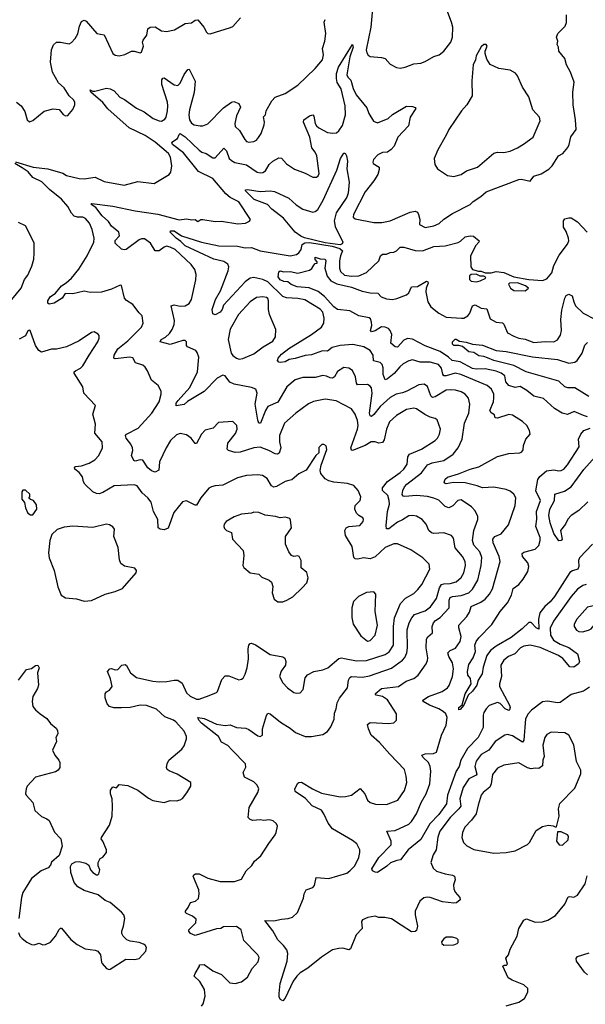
# Model space of a CAD drawing. Extents: x 1550320 to 1685906, y 509093 to 640511.
# Tile 31 of 256: x 1577640 to 1582168, y 536359 to 544246. Entities that reach past the tile are written whole.
import ezdxf

# ---------------------------------------------------------------- set-up
doc = ezdxf.new("R2010")
doc.units = 0

msp = doc.modelspace()

# ---------------------------------------------------------------- linework, layer by layer
at = {"layer": '0CON20XD'}
for points in [[(1580478, 544485), (1580451.1, 544185), (1580413.1, 544005), (1580419.1, 543979.1), (1580430.5, 543960.5), (1580445, 543951.4), (1580535, 543942.5), (1580564.2, 543934.2), (1580605, 543890), (1580655, 543863.8), (1580685, 543858), (1580725, 543865.6), (1580795, 543891.4), (1580852.1, 543897.9), (1580885, 543910), (1580955, 543950), (1580996.8, 543963.2), (1581034, 543995), (1581090, 544065), (1581104, 544105), (1581105.8, 544185.8), (1581097.1, 544225), (1581051.4, 544345)], [(1577605, 543107.8), (1577746.5, 543063.5), (1577865, 543051.1), (1577985, 543015.6), (1578015, 542998.6), (1578115, 542974.4), (1578155, 542971.4), (1578245, 542984.2), (1578315, 542950), (1578475, 542921.4), (1578585, 542950.6), (1578715, 542934.4), (1578836.2, 543005), (1578850, 543025), (1578858.1, 543075), (1578847.3, 543145), (1578832, 543175), (1578725.2, 543265.2), (1578645, 543318.4), (1578515, 543380), (1578345, 543531.1), (1578305, 543581.5), (1578210, 543665), (1578202.5, 543685), (1578223.6, 543673.6), (1578242.3, 543672.3), (1578333.6, 543696.4), (1578365, 543692.9), (1578395.8, 543675), (1578441.9, 543625), (1578477.6, 543607.6), (1578575, 543537.8), (1578637.1, 543507.1), (1578708.8, 543455), (1578755, 543435.6), (1578775, 543433.3), (1578800.9, 543449.1), (1578811.8, 543465), (1578824.1, 543515), (1578826.4, 543556.3), (1578823.3, 543585), (1578778, 543728), (1578778.6, 543765), (1578785, 543778.8), (1578795, 543779.2), (1578875, 543724.3), (1578905, 543718.8), (1578925, 543736.2), (1578955, 543805.6), (1578985, 543846.7), (1578995, 543848.8), (1579044.2, 543754.2), (1579037.2, 543662.8), (1578998.9, 543525), (1578993.1, 543485), (1578998.1, 543445), (1579015, 543415.8), (1579035, 543404.4), (1579085, 543396), (1579105, 543396), (1579145, 543412), (1579271.4, 543538.6), (1579335, 543585.7), (1579355, 543591.1), (1579393.8, 543575), (1579406, 543545), (1579374.4, 543475), (1579362, 543415), (1579365, 543390), (1579398.9, 543358.9), (1579441.4, 543285), (1579455, 543271.4), (1579475, 543264.5), (1579515, 543269.4), (1579535, 543280.8), (1579552.5, 543302.5), (1579571.4, 543335), (1579597.5, 543405), (1579600, 543425), (1579591.2, 543468.8), (1579606.7, 543485), (1579613.3, 543515), (1579658, 543595), (1579685.4, 543624.6), (1579765, 543653.8), (1579865, 543722.5), (1580005.6, 543855), (1580064.4, 543925), (1580070.6, 543965), (1580063.3, 544015), (1580082.9, 544075), (1580090.8, 544135), (1580077.8, 544225), (1580085, 544246.2)], [(1577613.3, 543585), (1577652.5, 543555), (1577679.5, 543509.5), (1577700, 543445), (1577718.3, 543428.3), (1577745, 543437.5), (1577835, 543513.3), (1577907, 543533), (1577955, 543527.5), (1577987, 543487), (1578005, 543476.7), (1578025, 543477.5), (1578065, 543527.5), (1578081.2, 543565), (1578081.2, 543585), (1578071.2, 543605), (1578035.7, 543635.7), (1577995, 543701.2), (1577951.2, 543741.2), (1577901.4, 543825), (1577886.2, 543905), (1577893.3, 544005), (1577909.2, 544045), (1577934.5, 544065.5), (1577965, 544067.1), (1578035, 544052), (1578055, 544063.8), (1578082.5, 544095), (1578105, 544133.8), (1578119.2, 544195), (1578135, 544232.5), (1578155, 544243.3), (1578172.5, 544235), (1578256.6, 544136.6), (1578315, 544124.3), (1578384.4, 543974.4), (1578405, 543960.8), (1578435, 543955.7), (1578482.1, 543967.9), (1578535, 543992.5), (1578555, 543994), (1578605, 543980), (1578615, 543986.7), (1578630, 544035), (1578623.1, 544065), (1578626.8, 544083.2), (1578657.5, 544122.5), (1578665, 544173.8), (1578685, 544186.9), (1578725, 544189.2), (1578775, 544156), (1578815, 544152.5), (1578877.5, 544165), (1578965, 544214.2), (1579015, 544220), (1579045, 544241.5), (1579064.4, 544244.4), (1579113.3, 544185), (1579135.8, 544145), (1579145.6, 544135.6), (1579165, 544133.1), (1579327.4, 544182.6), (1579345, 544192.5), (1579408.3, 544261.7)], [(1580539.1, 542620.9), (1580604.5, 542635.5), (1580765, 542704.3), (1580805, 542712), (1580822.9, 542702.9), (1580832.9, 542685), (1580842, 542645), (1580840, 542605), (1580885, 542580.8), (1580956, 542594), (1580996.7, 542613.3), (1581035, 542646.7), (1581105, 542693.3), (1581246.2, 542765), (1581269.7, 542790.3), (1581330.5, 542829.5), (1581375, 542867.5), (1581635, 542965.7), (1581657.3, 542967.3), (1581725, 542953.3), (1581755, 542991.2), (1581815, 543010), (1581875, 543048), (1581902.5, 543075), (1581953.8, 543155), (1581987, 543173), (1582027.7, 543222.3), (1582039.4, 543245), (1582052, 543308), (1582094, 543365), (1582089.2, 543445), (1582071.1, 543565), (1582068.1, 543665), (1582078.8, 543745), (1582048, 543825), (1582016.7, 543885), (1582004.2, 543935), (1581954.4, 543995), (1581953.3, 544025), (1581943.6, 544046.4), (1581947.5, 544075), (1581937.5, 544105), (1581947.5, 544135), (1582005.9, 544194.1), (1582015.9, 544224.1), (1582016, 544285)], [(1582200.6, 538899.4), (1582152.6, 538867.4), (1582055, 538839.4), (1581965, 538777.5), (1581945, 538773.5), (1581865, 538786.7), (1581825, 538780.6), (1581738.1, 538715), (1581708.9, 538685), (1581690, 538645), (1581675.3, 538475), (1581665, 538459.4), (1581585, 538508.9), (1581545, 538520), (1581524.5, 538515.5), (1581445, 538464.4), (1581395, 538395.6), (1581335, 538360.9), (1581293.8, 538306.2), (1581283.3, 538265), (1581299, 538201), (1581295, 538193.9), (1581235, 538163.6), (1581189.3, 538095), (1581164.2, 538005.8), (1581171.6, 537945), (1581155, 537924.6), (1581085, 537856.2), (1581003.8, 537745), (1580987.4, 537697.4), (1580973.5, 537595), (1580950.6, 537555), (1580932, 537495), (1580950.3, 537450.3), (1580975.8, 537425.8), (1581045, 537404.5), (1581105, 537394.3), (1581120, 537385), (1581126.9, 537355), (1581111.4, 537315), (1581114, 537285), (1581125.9, 537255.9), (1581162.5, 537215), (1581166.7, 537195), (1581137.7, 537172.3), (1581115, 537170), (1581025, 537179.6), (1580925, 537215.6), (1580902.1, 537217.9), (1580875, 537210.8), (1580844.2, 537185), (1580805.8, 537105), (1580804.2, 537075.8), (1580824.5, 536985), (1580815, 536950.8), (1580805, 536943.1), (1580775, 536940), (1580693.1, 536993.1), (1580615, 537043.8), (1580563.6, 537053.6), (1580515, 537054.2), (1580485, 537066), (1580427.5, 537055), (1580385, 537035.8), (1580376.9, 537023.1), (1580382, 536965), (1580334.5, 536915.5), (1580287.7, 536802.3), (1580275, 536796.2), (1580227.3, 536807.3), (1580195, 536807.1), (1580145, 536795.8), (1580055, 536737.3), (1579945, 536648.5), (1579885, 536610), (1579858.2, 536585), (1579829.6, 536545), (1579765, 536406.7), (1579745, 536387.5), (1579727, 536397), (1579716.7, 536415), (1579716.2, 536445), (1579725.7, 536525), (1579781.4, 536705), (1579786.7, 536765), (1579778.6, 536795), (1579750.2, 536830.2), (1579705, 536875.6), (1579666.3, 536946.3), (1579600.7, 537029.3), (1579675, 537026.2), (1579735, 537042), (1579790, 537045), (1579822.3, 537057.7), (1579863.3, 537095), (1579910.9, 537209.1), (1579916, 537245), (1579933.2, 537276.8), (1579985.9, 537294.1), (1580000.7, 537309.3), (1580012.5, 537375), (1580115, 537365.4), (1580259.5, 537410.5), (1580283.4, 537426.6), (1580321.9, 537468.1), (1580353.5, 537535), (1580363.3, 537575), (1580361.5, 537595), (1580339.4, 537645), (1580305, 537672.1), (1580143.1, 537765), (1580108.9, 537808.9), (1580075.2, 537885.2), (1580054.8, 537914.8), (1579979.6, 537949.6), (1579927.2, 538007.2), (1579845, 538063.1), (1579842.7, 538085), (1579865, 538129.2), (1579875, 538136.7), (1579895, 538138.4), (1579984.4, 538084.4), (1580055, 538051.1), (1580205, 538021.8), (1580247.4, 538022.6), (1580295, 538034.3), (1580365, 538087.5), (1580402.5, 538045), (1580424.5, 537994.5), (1580446.2, 537975), (1580486.8, 537963.2), (1580575, 537958.6), (1580666, 537995), (1580718.8, 538071.2), (1580737.5, 538135), (1580734.3, 538185.7), (1580719.3, 538239.3), (1580602.7, 538362.7), (1580520.5, 538455), (1580453.5, 538513.5), (1580430.9, 538565), (1580425, 538600), (1580445, 538615.7), (1580595, 538608), (1580635, 538613.8), (1580656.4, 538633.6), (1580656, 538685), (1580585, 538798.9), (1580545, 538824.6), (1580493.3, 538835), (1580485.8, 538845), (1580535, 538889.7), (1580671.2, 538905), (1580733.9, 538946.1), (1580795, 538967.5), (1580829.2, 538995), (1580892.9, 539085), (1580905, 539112.5), (1580907.1, 539135), (1580894.6, 539215), (1580897.1, 539285), (1580907.3, 539302.7), (1580944, 539335), (1580942.5, 539385), (1580952.5, 539415), (1580967.1, 539432.9), (1581005, 539457.3), (1581078.5, 539535), (1581078, 539595), (1581085, 539617.5), (1581103.3, 539626.7), (1581175, 539632.8), (1581235, 539654.6), (1581264.6, 539685), (1581308.4, 539755), (1581332.8, 539875), (1581338.1, 539938.1), (1581324, 539984), (1581275, 540037.5), (1581263.8, 540075), (1581274.6, 540155.4), (1581306.8, 540243.2), (1581307.5, 540265), (1581285, 540311.2), (1581257.5, 540345), (1581175, 540400), (1581146.7, 540395), (1581108.2, 540351.8), (1581075, 540334.4), (1581045, 540345.6), (1580995, 540397.3), (1580954.2, 540414.2), (1580905, 540425.7), (1580815, 540434.8), (1580723.1, 540426.9), (1580708.7, 540428.7), (1580702.2, 540442.2), (1580706.2, 540475), (1580719.6, 540505), (1580737.9, 540525), (1580856.9, 540615), (1580905, 540680), (1580941.2, 540695), (1581035, 540715.4), (1581109.4, 540765), (1581150, 540815), (1581181.5, 540885), (1581201.5, 541015), (1581234.7, 541095.3), (1581243.6, 541165), (1581231.5, 541215), (1581206.9, 541245), (1581175, 541264.5), (1581127.4, 541277.4), (1581085, 541282.1), (1581055, 541277.5), (1580965, 541225.4), (1580945, 541220), (1580932, 541232), (1580905, 541308), (1580877.5, 541325), (1580835, 541320.6), (1580738.6, 541271.4), (1580705, 541256.7), (1580654.7, 541245.3), (1580605, 541219.2), (1580525, 541146.7), (1580475, 541082.9), (1580455, 541066.9), (1580445, 541072), (1580439.2, 541095), (1580461.8, 541255), (1580455, 541295.8), (1580445, 541311.4), (1580425, 541324.4), (1580345, 541321.5), (1580336.9, 541335), (1580328.8, 541385), (1580305, 541436.2), (1580275.6, 541455.6), (1580235, 541459.4), (1580183.3, 541426.7), (1580158.9, 541385), (1580145, 541374.5), (1580125, 541377.1), (1580095, 541391.5), (1580065, 541394.5), (1580005, 541380), (1579905, 541379.4), (1579845, 541360.6), (1579777.8, 541305), (1579707.3, 541182.7), (1579625, 541147.5), (1579606.9, 541115), (1579568.1, 541015), (1579555, 541012.9), (1579545, 541036.7), (1579525.9, 541165), (1579540.3, 541255), (1579529.5, 541285), (1579495, 541300.7), (1579355.3, 541325.3), (1579323.1, 541343.1), (1579285, 541392), (1579265, 541399.2), (1579220, 541375), (1579115, 541267.5), (1578982, 541188), (1578955, 541164.4), (1578892, 541152), (1578893.1, 541175), (1578906.9, 541195), (1579001, 541299), (1579062.6, 541425), (1579072.9, 541542.9), (1579060.9, 541580.9), (1579050, 541595), (1578984.2, 541625), (1578975.7, 541635), (1578973.8, 541665), (1578965, 541676.2), (1578945, 541675.7), (1578842.9, 541642.9), (1578764, 541665), (1578772.9, 541685), (1578806.8, 541703.2), (1578838.2, 541731.8), (1578860.4, 541765), (1578877.1, 541805), (1578878.8, 541835), (1578851.2, 541955), (1578875, 541961.5), (1578925, 541950), (1578965, 541954.2), (1578995, 541972), (1579015, 542003.3), (1579048.8, 542161.2), (1579052, 542205), (1579042, 542245), (1579011.4, 542285), (1578885, 542405.4), (1578845, 542424.4), (1578815, 542430.6), (1578795, 542424.3), (1578755, 542395.6), (1578725, 542394.4), (1578686.7, 542455), (1578639.8, 542489.8), (1578615, 542491.5), (1578595, 542482.5), (1578491.9, 542405), (1578475, 542401.6), (1578455, 542409), (1578402.5, 542455), (1578405, 542477.8), (1578437.8, 542515), (1578432.7, 542545), (1578375, 542592.8), (1578350.5, 542630.5), (1578300.2, 542675), (1578250.3, 542740.3), (1578211.9, 542765), (1578216.2, 542773.8), (1578385, 542751.7), (1578565, 542714.4), (1578745, 542689.1), (1578915, 542643.8), (1578975, 542650.8), (1579017, 542643), (1579044.4, 542645.6), (1579065, 542630), (1579090, 542645), (1579106.4, 542646.3), (1579205, 542630.4), (1579255, 542633.3), (1579385, 542610), (1579447.5, 542615), (1579478.3, 542631.7), (1579487.5, 542645), (1579395, 542786.7), (1579325, 542821.5), (1579290, 542850), (1579185, 542974.7), (1579070.6, 543030.6), (1578949.6, 543179.6), (1578863.8, 543245), (1578858, 543265), (1578902.9, 543295), (1578915, 543326.2), (1578925, 543334.3), (1578965, 543308.2), (1579075, 543200.4), (1579097.1, 543185), (1579133.4, 543173.4), (1579185, 543140), (1579205, 543139.5), (1579275, 543216), (1579294.4, 543195), (1579315.3, 543135.3), (1579335, 543116.9), (1579362.8, 543102.8), (1579455, 543083.5), (1579541.2, 543025), (1579565, 543018.5), (1579585, 543021.1), (1579608.6, 543035), (1579636.7, 543085), (1579665, 543112.5), (1579715, 543138.6), (1579735, 543137.5), (1579775, 543090.8), (1579838.8, 543048.8), (1579925, 543016), (1579985, 542983.8), (1580015, 542983.3), (1580028, 542995), (1580035.8, 543015), (1580018.5, 543155), (1580005.6, 543185), (1579979.5, 543219.5), (1579961.5, 543305), (1579911.2, 543425), (1579915, 543442.5), (1579960, 543475), (1579985, 543483.3), (1579995, 543472.5), (1580005.4, 543415), (1580015, 543396.9), (1580035, 543379.5), (1580105, 543341.9), (1580146.8, 543336.8), (1580175, 543340.6), (1580195, 543355.8), (1580225, 543399.2), (1580247.6, 543485), (1580244.7, 543555), (1580212.1, 543692.1), (1580182.4, 543742.4), (1580175.3, 543775), (1580176.1, 543815), (1580192.5, 543865), (1580305, 544046.2), (1580310, 544025), (1580281.7, 543948.3), (1580258.8, 543805), (1580266.7, 543786.7), (1580291.7, 543761.7), (1580308.4, 543695), (1580334.2, 543645), (1580419.8, 543539.8), (1580434.4, 543494.4), (1580471.9, 543431.9), (1580505, 543420.8), (1580588.8, 543455), (1580625, 543485.6), (1580735, 543552), (1580785, 543549.2), (1580805, 543543.3), (1580811.2, 543535), (1580764.4, 543465), (1580751.4, 543395), (1580667.5, 543305), (1580637.9, 543232.1), (1580614.2, 543205.8), (1580585, 543186), (1580545, 543181.2), (1580506.8, 543163.2), (1580472, 543125), (1580466.2, 543105), (1580470, 543095), (1580516.2, 543065), (1580518, 543045), (1580507.5, 543005), (1580475.6, 542955), (1580404.1, 542865.9), (1580310.8, 542685), (1580309.2, 542665), (1580325, 542650), (1580475, 542620), (1580539.1, 542620.9)], [(1581115, 542990), (1581135, 542994.3), (1581175, 543007.1), (1581215.5, 543034.5), (1581304, 543065), (1581435, 543177.1), (1581465, 543183.5), (1581515, 543182.5), (1581565, 543192.5), (1581625, 543219.2), (1581671.7, 543248.3), (1581750.8, 543305), (1581807.5, 543435), (1581801.2, 543465), (1581747.5, 543525), (1581716.8, 543626.8), (1581664.2, 543705), (1581625, 543797.5), (1581607.7, 543817.7), (1581565, 543842), (1581475, 543855.8), (1581405.8, 543885.8), (1581380.5, 543930.5), (1581366.7, 543975), (1581366.7, 543995), (1581382.5, 544035), (1581375, 544047.5), (1581355, 544046.7), (1581335, 544027.5), (1581295, 543957.5), (1581288.8, 543925), (1581269.2, 543885), (1581260, 543755), (1581261.2, 543635), (1581219.2, 543565), (1581175.5, 543514.5), (1581074.3, 543365), (1581055, 543320), (1580985.7, 543204.3), (1580958, 543135), (1580962.5, 543085), (1580985, 543052.5), (1581065, 542998.8), (1581115, 542990)], [(1580205, 542443.2), (1580085, 542459), (1579918.5, 542498.4), (1579890.7, 542510.7), (1579845.3, 542545), (1579751.4, 542655), (1579658.8, 542728.8), (1579624.2, 542764.2), (1579517.8, 542805), (1579446, 542875), (1579446.7, 542883.3), (1579464.3, 542885.7), (1579565, 542868.7), (1579645.3, 542875.3), (1579680.5, 542870.5), (1579795, 542816.7), (1579853.5, 542763.5), (1579905, 542728.2), (1579985, 542704.6), (1580005, 542708.9), (1580025, 542726.7), (1580069.1, 542800.9), (1580178.9, 543041.1), (1580208.6, 543135), (1580235, 543175.7), (1580245.7, 543175.7), (1580255.9, 543155.9), (1580263.2, 543113.2), (1580258.1, 543051.9), (1580277.3, 542945), (1580270.3, 542855), (1580258.9, 542825), (1580172.4, 542697.6), (1580156.8, 542635), (1580165, 542589.4), (1580225.6, 542465), (1580220.6, 542449.4), (1580205, 542443.2)], [(1578002.5, 542052.5), (1577980, 542015), (1577915, 541974.6), (1577875, 541968.1), (1577864.3, 541975), (1577863.5, 541995), (1577884.3, 542025.7), (1577926.7, 542055), (1577974.5, 542115), (1578011.6, 542138.4), (1578053.3, 542176.7), (1578112.5, 542247.5), (1578180.6, 542355), (1578232.9, 542465), (1578235.7, 542495), (1578220, 542565), (1578197.5, 542615), (1578165, 542654), (1578145, 542664), (1578103, 542663), (1578075, 542672), (1578053.1, 542695), (1578025, 542750), (1577975, 542807.9), (1577877.5, 542885), (1577817.4, 542947.4), (1577745, 542982.8), (1577707, 543027), (1577658.7, 543058.7), (1577600.4, 543095)], [(1580715, 542423.3), (1580804.3, 542395.7), (1580864.5, 542395.5), (1580955, 542428.5), (1581045, 542433.3), (1581148.6, 542461.4), (1581168.6, 542471.4), (1581205, 542506.9), (1581245, 542515.5), (1581272.3, 542512.3), (1581316.7, 542475), (1581315, 542462.5), (1581292.5, 542437.5), (1581248, 542355), (1581250, 542265), (1581263.7, 542243.7), (1581312.1, 542232.1), (1581335, 542232.8), (1581365, 542218.8), (1581415, 542217.5), (1581455, 542229.2), (1581515, 542220.5), (1581594.8, 542184.8), (1581715, 542163.8), (1581824.6, 542155.4), (1581860.2, 542169.8), (1581900.6, 542219.4), (1581915, 542276.7), (1581959.6, 542360.4), (1582025, 542448.8), (1582035.5, 542475), (1582034.3, 542495), (1582015, 542550), (1581993.3, 542585), (1581992.9, 542635), (1582005, 542651.2), (1582035, 542660), (1582055, 542658.8), (1582105, 542626), (1582182.6, 542542.6)], [(1577576, 542005), (1577651.9, 542095), (1577677.1, 542165), (1577705, 542198.8), (1577737.6, 542272.4), (1577753, 542327), (1577756.1, 542376.1), (1577755, 542457.5), (1577685.8, 542595.8), (1577630.3, 542620.3)], [(1582175, 539722.8), (1582147.4, 539712.6), (1582105, 539683.6), (1582054.8, 539625.2), (1581912, 539428), (1581886.9, 539373.1), (1581890, 539315), (1581912.5, 539275), (1581965, 539243.1), (1582036, 539216), (1582104.3, 539165), (1582120.8, 539105), (1582114, 539085), (1582075, 539059.2), (1582045, 539061.2), (1581988.6, 539128.6), (1581953.2, 539153.2), (1581805, 539217.4), (1581725, 539236.4), (1581675, 539227.8), (1581650, 539215), (1581604, 539165), (1581553.8, 539143.8), (1581515, 539115.6), (1581491.4, 539075), (1581497.5, 538985), (1581480.5, 538925), (1581480.4, 538905), (1581561.5, 538755), (1581566.2, 538736.2), (1581561.7, 538718.3), (1581555, 538712.9), (1581525, 538725.5), (1581485, 538768.9), (1581465, 538776.9), (1581398.9, 538751.1), (1581375, 538725.8), (1581354.7, 538695.3), (1581348.8, 538675), (1581349.3, 538575), (1581308.8, 538495), (1581225, 538407.8), (1581170, 538315), (1581157.5, 538265), (1581133.4, 538226.6), (1581065.2, 538035), (1581057.6, 537965), (1580995, 537878.4), (1580923.4, 537805), (1580851.1, 537678.9), (1580748.5, 537595), (1580688.8, 537515), (1580658.8, 537511.2), (1580607.3, 537492.7), (1580580, 537465), (1580505, 537413.8), (1580485, 537416.7), (1580465, 537428.8), (1580457.5, 537445), (1580515, 537534.4), (1580613.1, 537635), (1580614.2, 537665), (1580580, 537745), (1580645, 537750), (1580755, 537801.8), (1580776.8, 537823.3), (1580815.3, 537885), (1580854.2, 537975.8), (1580893.2, 538045), (1580921.8, 538125), (1580930.9, 538225), (1580926.4, 538263.6), (1580911.8, 538295), (1580869.2, 538335), (1580860, 538355), (1580884.6, 538365.4), (1580952.8, 538367.2), (1580975, 538378.6), (1581015.7, 538514.2), (1581053.8, 538595), (1581062.1, 538655), (1581051.5, 538685), (1581029.4, 538705), (1580995.8, 538725), (1580920, 538755), (1580868.8, 538785), (1580866, 538795), (1580912.5, 538825), (1581020.8, 538865), (1581064, 538895), (1581077.2, 538912.8), (1581104.4, 538985), (1581111.1, 539045), (1581104.4, 539095), (1581075.5, 539145), (1581067.5, 539175), (1581086, 539194), (1581128.9, 539211.1), (1581165.4, 539264.6), (1581174.5, 539305), (1581155.4, 539375), (1581156.2, 539395), (1581218.5, 539465), (1581240.4, 539499.6), (1581253.3, 539545), (1581330.9, 539579.1), (1581365, 539603.3), (1581400, 539645), (1581423.3, 539686.7), (1581485.4, 539905), (1581476.9, 539945), (1581430.7, 540055), (1581427.5, 540085), (1581444.2, 540105.8), (1581495, 540126.9), (1581551.4, 540198.6), (1581606.5, 540355), (1581610.6, 540415), (1581594.2, 540445), (1581565, 540468.9), (1581533.7, 540483.7), (1581435, 540500), (1581345, 540496.8), (1581302.8, 540512.8), (1581205, 540534.7), (1581112, 540538), (1581055, 540528.1), (1581042.2, 540532.2), (1581038.6, 540541.4), (1581044.7, 540565), (1581065, 540581.9), (1581152.1, 540607.9), (1581245, 540645.3), (1581316.5, 540663.5), (1581465, 540747.5), (1581555, 540771.9), (1581643, 540777), (1581660, 540785), (1581670, 540800), (1581674, 540835), (1581692, 540885), (1581726.2, 540925), (1581720, 540955), (1581700, 540995), (1581665, 541026.2), (1581585, 541077.1), (1581555, 541084), (1581465, 541054), (1581446.7, 541056.7), (1581440.5, 541080.5), (1581415, 541096), (1581403.1, 541115), (1581432.5, 541185), (1581436.1, 541216.1), (1581435, 541246.7), (1581416.4, 541286.4), (1581380.8, 541315), (1581170, 541405), (1581125, 541414.2), (1581055, 541392.9), (1581035, 541393.1), (1581026.2, 541406.2), (1581015, 541455.8), (1580993.4, 541483.4), (1580925, 541503.8), (1580845, 541501.9), (1580785, 541521.8), (1580755, 541513.5), (1580710.4, 541489.6), (1580681.8, 541465), (1580638.7, 541411.3), (1580585, 541367.8), (1580565, 541361.4), (1580548.2, 541405), (1580548, 541458), (1580540.6, 541485), (1580525, 541501.1), (1580472, 541512), (1580468.7, 541558.7), (1580445.2, 541595.2), (1580395, 541626.6), (1580307.5, 541645), (1580205, 541636.6), (1580140.6, 541619.4), (1580105, 541590.5), (1580064.4, 541594.4), (1579975, 541560.9), (1579925, 541556.7), (1579845, 541531.2), (1579797.1, 541522.9), (1579764, 541504), (1579725, 541499.2), (1579712.8, 541502.8), (1579702.9, 541515), (1579707.5, 541535), (1579735, 541565.6), (1579795, 541611.5), (1579975, 541723.5), (1580056.7, 541783.3), (1580074.4, 541815), (1580077.5, 541855), (1580065, 541902), (1580045, 541926.5), (1579921.3, 542001.3), (1579865, 542012), (1579775, 542017.5), (1579745, 542027.5), (1579625, 542145.2), (1579585, 542165.2), (1579515, 542181.1), (1579485, 542174.6), (1579445, 542146.9), (1579271.3, 541958.7), (1579260, 541925), (1579245, 541904), (1579205, 541882.5), (1579185, 541890), (1579181.4, 541925), (1579206.5, 542005), (1579247.8, 542075), (1579308.3, 542235), (1579312.9, 542265), (1579305, 542287.3), (1579275, 542309.5), (1579195, 542327.7), (1578965, 542433.5), (1578929.8, 542469.8), (1578891.8, 542495), (1578844, 542545), (1578845.8, 542554.2), (1578875, 542555.8), (1578935, 542514.6), (1579095, 542463.3), (1579235, 542435.3), (1579382.8, 542432.8), (1579445, 542417.3), (1579495, 542420.9), (1579565, 542393.3), (1579805, 542355.5), (1579855, 542366.2), (1579875, 542377.8), (1579892.3, 542405), (1579899.6, 542445), (1579921.8, 542458.2), (1579959.9, 542459.9), (1580141.8, 542431.8), (1580202.3, 542412.3), (1580223.3, 542395), (1580207.3, 542355), (1580200.4, 542315), (1580198.8, 542255), (1580208.5, 542228.5), (1580240.6, 542200.6), (1580295, 542190.5), (1580355, 542195.3), (1580415, 542221.5), (1580514.3, 542315), (1580528.8, 542355), (1580543, 542367), (1580575, 542366.7), (1580605, 542382), (1580635, 542383.8), (1580655.6, 542394.4), (1580685, 542422.9), (1580715, 542423.3)], [(1580715, 541679.1), (1580665, 541622.2), (1580645, 541624.5), (1580609.6, 541655), (1580618.4, 541725), (1580606.5, 541756.5), (1580590.9, 541770.9), (1580565, 541782.4), (1580535, 541786.1), (1580485, 541753.4), (1580454.6, 541744.6), (1580447.1, 541755), (1580459.2, 541795), (1580456.7, 541823.3), (1580448.5, 541848.5), (1580438.1, 541858.1), (1580355, 541872.7), (1580283, 541913), (1580185, 541925.3), (1580155, 541946.5), (1580078.6, 542028.6), (1580028.8, 542068.8), (1579957.6, 542097.6), (1579860, 542105), (1579813.8, 542125), (1579785, 542146.7), (1579755, 542148), (1579725, 542161.2), (1579710, 542185), (1579713.3, 542225), (1579725, 542233.3), (1579755, 542226.7), (1579805, 542230), (1579865, 542215.6), (1579960, 542240), (1579977.3, 542252.7), (1579995, 542280), (1580005, 542292.5), (1580020, 542295), (1580020, 542305), (1580004.2, 542324.2), (1580005, 542342.5), (1580045, 542330), (1580085, 542328.8), (1580090.8, 542315), (1580082.5, 542255), (1580102.1, 542192.1), (1580129.5, 542155), (1580178.8, 542128.8), (1580295, 542104.6), (1580380.5, 542070.5), (1580445, 542058.2), (1580506, 542056), (1580532, 542025), (1580575, 542010), (1580625, 542005.4), (1580658.5, 542011.5), (1580735, 542042), (1580755, 542058.8), (1580775, 542105.7), (1580825, 542107.9), (1580895, 542152), (1580908, 542145), (1580910, 542135), (1580893.9, 542096.1), (1580890.9, 542065), (1580905.6, 541985), (1580931.4, 541945), (1580995, 541895.7), (1581055, 541863.1), (1581175.5, 541854.5), (1581195, 541854.4), (1581226.9, 541873.1), (1581243.3, 541895), (1581264.5, 541955), (1581285, 541961.5), (1581335, 541935.6), (1581380, 541930), (1581405, 541848.8), (1581453, 541823), (1581505, 541817.5), (1581516.2, 541806.2), (1581545, 541738.8), (1581595, 541710), (1581634.6, 541694.6), (1581686, 541686), (1581755, 541659.5), (1581845, 541667.5), (1581915, 541666.5), (1581945, 541680.8), (1581970.2, 541719.8), (1581976.2, 541755), (1581971.4, 541845), (1581981, 541919), (1582005, 542015.8), (1582015, 542035.5), (1582035, 542046), (1582062.5, 542035), (1582074.6, 541985), (1582089.1, 541955), (1582149.2, 541895), (1582245, 541846.5)], [(1581295, 542145.8), (1581325, 542154.2), (1581370, 542175), (1581366.2, 542185), (1581355, 542190.6), (1581325, 542192.5), (1581295, 542206.2), (1581255, 542205.6), (1581239.2, 542195), (1581239.2, 542165), (1581255, 542150.8), (1581295, 542145.8)], [(1579095, 536344.3), (1579107.9, 536362.1), (1579124.6, 536425), (1579117.9, 536477.9), (1579081.4, 536541.4), (1579037.5, 536585), (1579043.9, 536606.1), (1579080, 536665), (1579080, 536675), (1579117, 536677), (1579185, 536626.7), (1579255, 536596.7), (1579321.7, 536531.7), (1579365.8, 536524.2), (1579415, 536538), (1579462.5, 536575), (1579500, 536645), (1579549.7, 536700.3), (1579557.1, 536735), (1579545.7, 536755), (1579435, 536870), (1579413.8, 536955), (1579375, 536982.5), (1579271.7, 536978.3), (1579250, 536965), (1579215, 536962.5), (1579045, 536911.2), (1579006.1, 536926.1), (1578993.8, 536945), (1578994.1, 536955.9), (1579048.3, 537011.7), (1579051.7, 537041.7), (1579023.3, 537065), (1578975.9, 537085.9), (1578966.7, 537095), (1578966.2, 537105), (1578988.6, 537135), (1579005.6, 537174.4), (1579045.8, 537184.2), (1579071.2, 537205), (1579077.5, 537245), (1579074.3, 537275), (1579045.4, 537345.4), (1579029.2, 537385), (1579032.9, 537397.1), (1579045.9, 537404.1), (1579075, 537402.9), (1579145, 537370), (1579245, 537343.1), (1579358, 537342), (1579415, 537362.5), (1579452.7, 537427.3), (1579499.1, 537470.9), (1579518.8, 537505), (1579571.3, 537548.7), (1579633.4, 537646.6), (1579686, 537715), (1579694, 537735), (1579703.3, 537785), (1579696.7, 537805), (1579667.7, 537827.7), (1579635.8, 537835.8), (1579595, 537830), (1579565, 537837.5), (1579505, 537831.2), (1579485, 537838.8), (1579468.8, 537855), (1579475.7, 537935), (1579546, 538055), (1579553.8, 538085), (1579540, 538115), (1579515, 538141.2), (1579439.2, 538179.2), (1579427.5, 538215), (1579450.7, 538259.3), (1579446.7, 538285), (1579339.4, 538395), (1579305, 538431.4), (1579255, 538458), (1579230, 538505), (1579095, 538611.5), (1579073.9, 538635), (1579065, 538657.5), (1579115, 538647.7), (1579215, 538603.5), (1579285, 538593.2), (1579325, 538598.1), (1579375, 538576.5), (1579450.9, 538570.9), (1579475, 538560.4), (1579545, 538509.2), (1579565, 538504.2), (1579584.2, 538515.8), (1579584.4, 538565), (1579615, 538673.3), (1579625, 538690), (1579645, 538685.7), (1579727.8, 538617.8), (1579805, 538570.8), (1579847.3, 538537.3), (1579925, 538503.8), (1579976.1, 538503.9), (1580065, 538521.2), (1580103.3, 538545), (1580131.7, 538581.7), (1580156.9, 538643.1), (1580158.7, 538691.3), (1580173.6, 538726.4), (1580180.5, 538775), (1580199.8, 538810.2), (1580264.3, 538895), (1580272.9, 538955), (1580282.7, 538977.3), (1580295.6, 538984.4), (1580385, 538978.2), (1580440.1, 538989.9), (1580615, 539051.8), (1580705, 539114.5), (1580723.2, 539136.8), (1580739.1, 539175), (1580744.1, 539215), (1580740.9, 539359.2), (1580756.2, 539415), (1580778.2, 539455), (1580799.5, 539480.5), (1580885, 539509.4), (1580927.2, 539542.8), (1580975, 539609.4), (1580999.8, 539695), (1581015, 539720.3), (1581035, 539727.6), (1581085, 539728.3), (1581135, 539744.2), (1581173.3, 539776.7), (1581195.9, 539815), (1581209.4, 539875), (1581205, 539906), (1581185, 539946.9), (1581126.4, 540015), (1581113.6, 540093.6), (1581097.5, 540115), (1581035, 540135.4), (1580955, 540130.9), (1580936.2, 540136.2), (1580915.6, 540155), (1580893.7, 540203.7), (1580861.7, 540241.7), (1580815, 540269.4), (1580785.5, 540275.5), (1580755, 540271.4), (1580705, 540239.1), (1580665, 540222.2), (1580595, 540166.2), (1580575, 540168.8), (1580572.7, 540195), (1580584.8, 540305), (1580598.7, 540365), (1580598.2, 540395), (1580585.7, 540435.7), (1580543.5, 540473.5), (1580543.1, 540495), (1580582.7, 540547.3), (1580685, 540618.2), (1580715, 540645.6), (1580741.1, 540685), (1580747.5, 540745), (1580759.5, 540765), (1580856, 540805), (1580965, 540874.6), (1580983.3, 540895), (1581000, 540925), (1581008.8, 540965), (1580980.3, 541040.3), (1580965, 541052.5), (1580925, 541062.2), (1580882.3, 541082.3), (1580815, 541130), (1580795, 541133.3), (1580735, 541122.2), (1580655, 541075.5), (1580600.5, 541025), (1580575.4, 540965), (1580558.5, 540881.5), (1580545, 540858.6), (1580515, 540853.3), (1580485, 540864.4), (1580454.5, 540865.5), (1580404.6, 540835.4), (1580305, 540795.7), (1580295, 540798.8), (1580290.9, 540815), (1580343.7, 540965), (1580348.1, 540995), (1580343.7, 541036.3), (1580325, 541085.8), (1580295, 541127.5), (1580172.2, 541192.2), (1580085, 541207.1), (1579991.7, 541188.3), (1579950.7, 541169.3), (1579849.4, 541095), (1579758.9, 541015), (1579718.9, 540915), (1579719.5, 540865), (1579730, 540815), (1579715.6, 540774.4), (1579704.2, 540765.8), (1579685, 540768.5), (1579635, 540795.5), (1579565, 540821.9), (1579515, 540817.1), (1579405, 540780.7), (1579365, 540778.5), (1579310, 540795), (1579300, 540805), (1579305.8, 540855), (1579368.3, 540931.7), (1579381.2, 540965), (1579376.7, 540995), (1579345, 541027.5), (1579232, 541018), (1579187.5, 540975), (1579123, 540957), (1579094, 540925), (1579055, 540851.2), (1579045, 540851.2), (1579012.2, 540895), (1578975, 540921.4), (1578925, 540930.6), (1578895, 540920.8), (1578845.6, 540875), (1578811.5, 540815), (1578758.4, 540705), (1578753.1, 540636.9), (1578725, 540620.8), (1578695, 540632.9), (1578664.5, 540655), (1578625, 540717.5), (1578605, 540720.6), (1578565, 540710.6), (1578552, 540715), (1578534.5, 540755), (1578544.6, 540795), (1578542.1, 540815), (1578529.1, 540845), (1578493.1, 540895), (1578487.5, 540915), (1578495, 540927.1), (1578587.3, 540975), (1578697.5, 541095), (1578755.5, 541185), (1578772.9, 541245), (1578771.2, 541271.2), (1578748.8, 541315), (1578695, 541358), (1578663.1, 541433.1), (1578642.8, 541462.8), (1578625, 541478.6), (1578566.4, 541496.4), (1578545, 541536), (1578521.3, 541541.3), (1578405, 541528.6), (1578392.9, 541535), (1578395, 541558), (1578425, 541608.9), (1578505, 541674.6), (1578615, 541782.5), (1578628.1, 541815), (1578620, 541875), (1578595, 541896.7), (1578546, 541965), (1578495, 541996), (1578479.2, 542015), (1578455, 542117.5), (1578445, 542120), (1578375, 542087.1), (1578295, 542064.5), (1578205, 542061.1), (1578155, 542072.2), (1578065, 542051.1), (1578002.5, 542052.5)], [(1581685, 542072.9), (1581713.8, 542095), (1581688, 542115), (1581625, 542139.2), (1581560, 542135), (1581552.3, 542127.7), (1581570, 542095), (1581595, 542076), (1581685, 542072.9)], [(1579397.3, 541527.3), (1579425, 541532.2), (1579515, 541568.6), (1579587.5, 541625), (1579665, 541670), (1579688.6, 541705), (1579690, 541765), (1579639.1, 541885), (1579631.8, 541925), (1579631.8, 541995), (1579625, 542012.5), (1579615, 542020), (1579585, 542025.5), (1579535, 542020), (1579485, 541987.1), (1579392.2, 541885), (1579325, 541766.7), (1579309.2, 541685), (1579333.8, 541575), (1579345.8, 541555.8), (1579374.1, 541534.1), (1579397.3, 541527.3)], [(1578365, 536641.2), (1578489.5, 536720.5), (1578562.3, 536717.7), (1578595, 536726.2), (1578648.8, 536785), (1578655.9, 536814.1), (1578645, 536833.3), (1578631.7, 536841.7), (1578595, 536854), (1578524.1, 536864.1), (1578496.4, 536876.4), (1578467.5, 536905), (1578457.5, 536925), (1578456.7, 536945), (1578471.2, 536985), (1578480, 537045), (1578472, 537075), (1578455, 537096.2), (1578365, 537173.3), (1578325, 537191.2), (1578267, 537237), (1578155, 537270), (1578105, 537300.8), (1578075.8, 537335), (1578050, 537415), (1578046.1, 537463.9), (1578056.7, 537485), (1578085, 537500), (1578116.4, 537503.6), (1578169.5, 537489.5), (1578193.3, 537473.3), (1578206.7, 537435), (1578224.2, 537414.2), (1578255, 537396.7), (1578265, 537396.7), (1578273.3, 537405), (1578281.2, 537435), (1578267, 537467), (1578267.5, 537495), (1578283.6, 537526.4), (1578305, 537537.5), (1578333.3, 537575), (1578333.3, 537595), (1578303.8, 537665), (1578293, 537683), (1578294, 537695), (1578359.2, 537795), (1578378.8, 537865), (1578383.8, 537945), (1578378.8, 538005), (1578366.2, 538045), (1578366.7, 538075), (1578385, 538100), (1578415, 538092.5), (1578435, 538120), (1578505, 538111.2), (1578585, 538073.8), (1578669.5, 538009.5), (1578705, 537991.2), (1578795, 537976), (1578845, 537990.8), (1578895, 537989.4), (1578925, 537996), (1578942.7, 538007.3), (1578978.3, 538051.7), (1579010, 538105), (1579010, 538135), (1578901.2, 538201.2), (1578835, 538228.1), (1578820.4, 538240.4), (1578815.5, 538255), (1578819.1, 538285), (1578834.5, 538315), (1578937.4, 538402.6), (1578955, 538428.8), (1578974.4, 538485), (1578974.4, 538505), (1578957, 538547), (1578890.4, 538620.4), (1578870, 538635), (1578801.9, 538661.9), (1578735, 538722.2), (1578655, 538752.7), (1578605, 538755.4), (1578525, 538736.4), (1578455, 538732.9), (1578394.3, 538734.3), (1578357.5, 538745), (1578340, 538765), (1578323.8, 538815), (1578323.3, 538845), (1578335, 538862.5), (1578357.5, 538875), (1578378.8, 538905), (1578366.4, 538966.4), (1578342.5, 539025), (1578360, 539045), (1578375, 539047.5), (1578405, 539037.5), (1578425, 539040), (1578457.5, 539075), (1578485, 539080), (1578495, 539073.3), (1578526.2, 539015), (1578575, 538976.2), (1578705, 538946.7), (1578755, 538942.5), (1578816.6, 538943.4), (1578875, 538955.6), (1578905, 538955.6), (1578940, 538930), (1578974.2, 538855), (1579005, 538827.1), (1579055, 538804.3), (1579075, 538803.1), (1579157.2, 538832.8), (1579214.2, 538855.8), (1579223.8, 538865), (1579258.3, 538961.7), (1579285, 538990), (1579315, 538989.2), (1579395, 538959.2), (1579415, 538962), (1579428.3, 538971.7), (1579445, 539003.3), (1579459.5, 539055), (1579470.9, 539125), (1579468.6, 539205), (1579474.2, 539235.8), (1579485, 539248.8), (1579495, 539251.2), (1579528.3, 539238.3), (1579645, 539162), (1579745, 539141.2), (1579761.7, 539131.7), (1579771.2, 539105), (1579766.4, 539076.4), (1579733, 539027), (1579720, 538985), (1579746.2, 538935), (1579783, 538893), (1579835, 538856.2), (1579855, 538851.2), (1579885.9, 538854.1), (1579910, 538880), (1579925.8, 538974.2), (1579943.2, 538996.8), (1579994.6, 539025.4), (1580065, 539038.9), (1580106.4, 539053.6), (1580195, 539130), (1580215, 539134.6), (1580238.5, 539128.5), (1580335, 539109.2), (1580415, 539114.1), (1580565, 539161.1), (1580597.6, 539182.4), (1580633.1, 539235), (1580633.1, 539385), (1580640, 539455), (1580689.4, 539570.6), (1580727.1, 539612.9), (1580795, 539650), (1580827.8, 539682.2), (1580858.6, 539721.4), (1580922.5, 539845), (1580918.8, 539885), (1580866, 539935), (1580769.8, 539999.8), (1580665, 540048.2), (1580635, 540047.9), (1580565, 540016.8), (1580486.5, 539943.5), (1580445, 539927.1), (1580395, 539934), (1580344.5, 539924.5), (1580325, 539927.5), (1580315, 539936.7), (1580300.8, 540025), (1580248.6, 540115), (1580241.4, 540155), (1580252, 540175), (1580273.3, 540185), (1580363.3, 540195), (1580388.8, 540225), (1580393, 540243), (1580386.7, 540255), (1580355, 540273.8), (1580335, 540293.8), (1580323.1, 540325), (1580326, 540355), (1580366, 540395), (1580370.8, 540425), (1580348.8, 540475), (1580315, 540513.8), (1580265, 540530), (1580155, 540540.8), (1580115, 540552.9), (1580085, 540569.2), (1580050.3, 540610.3), (1580044.2, 540635), (1580052.9, 540677.1), (1580098.3, 540801.7), (1580093, 540833), (1580075, 540842.5), (1580058.3, 540841.7), (1580035, 540820), (1580033.6, 540776.4), (1580010, 540755), (1579932.7, 540637.3), (1579875, 540608.6), (1579819.3, 540560.7), (1579795, 540554.2), (1579765, 540545.6), (1579695, 540505.6), (1579675, 540502.2), (1579655, 540512.9), (1579620.8, 540570.8), (1579584.5, 540594.5), (1579545, 540599.1), (1579454.5, 540594.5), (1579383, 540577), (1579265, 540516.5), (1579205, 540513.1), (1579175, 540504.3), (1579155, 540492), (1579090, 540415), (1579055, 540357.5), (1579045, 540356.7), (1578975, 540392), (1578943.8, 540385), (1578872.3, 540297.7), (1578827.7, 540172.3), (1578795, 540159.2), (1578764.6, 540164.6), (1578747.5, 540175), (1578745, 540243.3), (1578710.6, 540305), (1578691.3, 540381.3), (1578666.3, 540416.3), (1578620.8, 540455), (1578580.7, 540510.7), (1578555, 540520.6), (1578395, 540510.8), (1578305, 540457.5), (1578275, 540447.5), (1578255, 540449.2), (1578225, 540464), (1578160, 540525), (1578149.4, 540545), (1578142.5, 540585), (1578115, 540619.2), (1578080.8, 540645), (1578077.5, 540655), (1578085, 540667.5), (1578135, 540670.9), (1578196.2, 540693.8), (1578240.9, 540719.1), (1578272.2, 540755), (1578303.3, 540815), (1578300, 540865), (1578241.9, 540935), (1578247.1, 541005), (1578225.7, 541085), (1578247.5, 541155), (1578153.4, 541253.4), (1578146.2, 541305), (1578076.2, 541415), (1578076.2, 541425), (1578085.7, 541434.3), (1578125, 541454.3), (1578145, 541474.2), (1578195, 541558), (1578265.6, 541665), (1578275.7, 541695), (1578275.8, 541715), (1578267.3, 541727.3), (1578236.4, 541746.4), (1578215, 541741.2), (1578115, 541672.2), (1578015, 541624.2), (1577935, 541606.7), (1577895, 541606.7), (1577815, 541583.8), (1577792.5, 541595), (1577765.8, 541635.8), (1577722.5, 541755), (1577715, 541758), (1577705, 541752.5), (1577686.7, 541713.3), (1577635, 541685.8)], [(1582185, 541063.8), (1582153.6, 541076.4), (1582077.3, 541107.3), (1582025, 541084.2), (1581983.6, 541093.6), (1581921.7, 541131.7), (1581832.2, 541212.2), (1581755, 541230), (1581700, 541275), (1581645, 541306.7), (1581605, 541299.2), (1581555, 541316.5), (1581531, 541345), (1581523.9, 541393.9), (1581495.2, 541415.2), (1581455, 541430), (1581365, 541448.8), (1581295, 541446.3), (1581265, 541452.2), (1581165, 541504), (1581101.1, 541515), (1581072.8, 541542.8), (1581005, 541589.2), (1580885, 541632.8), (1580785, 541687.5), (1580745, 541693.4), (1580715, 541679.1)], [(1582195, 541228), (1582085, 541296.7), (1582026.5, 541296.5), (1582004.3, 541304.3), (1581955, 541349.1), (1581695, 541424), (1581595, 541476.2), (1581434.9, 541514.9), (1581383.8, 541536.2), (1581355, 541548.8), (1581315, 541552), (1581275, 541581.2), (1581236.4, 541586.4), (1581185, 541628.6), (1581155, 541636.7), (1581113.8, 541635), (1581105, 541647.5), (1581104.3, 541665), (1581125, 541685.8), (1581135, 541687.5), (1581159.6, 541669.6), (1581215, 541662.9), (1581265, 541647.5), (1581345, 541638), (1581455, 541597.3), (1581535, 541589.2), (1581744.1, 541544.1), (1581945, 541524.6), (1582035, 541493.7), (1582085, 541503.1), (1582102.7, 541515), (1582142.2, 541575), (1582165, 541640), (1582185, 541661.2)], [(1582224.4, 540045), (1582120, 539935), (1582112.1, 539915), (1582114.6, 539865), (1582108.1, 539845), (1582065, 539832.3), (1582045, 539818.5), (1581920.6, 539625), (1581885, 539581.8), (1581842.8, 539545), (1581804.2, 539495.8), (1581792.4, 539445), (1581796.2, 539363.8), (1581775, 539374.6), (1581735, 539418.5), (1581715, 539417.1), (1581663.4, 539366.6), (1581575, 539295.7), (1581453.3, 539226.7), (1581407.3, 539192.8), (1581378.2, 539151.7), (1581349.3, 539060.7), (1581340.9, 539005), (1581310, 538955), (1581299.6, 538915), (1581265, 538866), (1581230.8, 538835), (1581195, 538756.2), (1581165, 538720), (1581155, 538717.5), (1581154.6, 538735), (1581182.2, 538757.8), (1581205, 538845.6), (1581253.1, 538925), (1581247.9, 538967.9), (1581226.8, 538995), (1581225.8, 539025), (1581235, 539080), (1581270.4, 539135), (1581287.5, 539185), (1581284.4, 539235), (1581294.3, 539265), (1581315, 539294.5), (1581418.3, 539401.7), (1581486.2, 539505), (1581545.4, 539575), (1581577.1, 539635), (1581589.4, 539690.6), (1581635, 539720.4), (1581670.9, 539765), (1581706.2, 539825), (1581714.6, 539865), (1581706.5, 539895), (1581665.6, 539945), (1581661.3, 539968.7), (1581675, 539980.5), (1581766.7, 540005), (1581796.2, 540035), (1581806.6, 540073.4), (1581805, 540098.8), (1581770.4, 540185), (1581779.7, 540245), (1581777.1, 540305), (1581808.5, 540395), (1581772.2, 540472.2), (1581786.8, 540563.2), (1581802.7, 540587.3), (1581856.6, 540633.4), (1581915, 540640), (1581955, 540631.4), (1581975, 540635.6), (1581995, 540645.7), (1582025, 540679.2), (1582118.6, 540825), (1582111.9, 540885), (1582133, 540927), (1582155, 540954), (1582207.5, 540975)], [(1582186.6, 540385), (1582115, 540313.6), (1582055.7, 540274.3), (1582027.9, 540245), (1582008.2, 540205), (1581968, 540155), (1581981.2, 540085), (1581975, 540074), (1581955, 540072.5), (1581915, 540131.2), (1581885, 540216.7), (1581874.8, 540274.8), (1581883.2, 540325), (1581920.5, 540395), (1581922.5, 540445), (1582000, 540470), (1582055, 540502.7), (1582155, 540643.3), (1582246.6, 540743.4)], [(1577745, 540280), (1577776.2, 540325), (1577775, 540360), (1577750, 540395), (1577725, 540402.5), (1577713, 540413), (1577720, 540425), (1577720, 540445), (1577685, 540476.7), (1577665, 540477.5), (1577657.5, 540465), (1577656.7, 540405), (1577677.7, 540377.7), (1577686.2, 540335), (1577705, 540293.3), (1577725, 540280), (1577745, 540280)], [(1579745, 539583.3), (1579777.5, 539595), (1579825, 539624), (1579902, 539695), (1579938, 539735), (1579950, 539775), (1579938.8, 539818.8), (1579893.3, 539855), (1579892.7, 539912.7), (1579875.8, 539945.8), (1579865, 539952.5), (1579835, 539946.2), (1579816.7, 539955), (1579795, 539982.5), (1579767.5, 540045), (1579768.6, 540105), (1579815.6, 540175), (1579808.1, 540238.1), (1579801.2, 540251.2), (1579765, 540262), (1579725, 540254.3), (1579687.4, 540267.4), (1579605, 540278), (1579555, 540299.2), (1579515, 540302), (1579495, 540294), (1579415, 540284), (1579355.7, 540264.3), (1579293.3, 540225), (1579276.7, 540205), (1579273.3, 540185), (1579279.3, 540169.3), (1579294.1, 540154.1), (1579335, 540137.5), (1579343.3, 540085), (1579428.8, 539995), (1579433.8, 539955), (1579426.7, 539875), (1579435, 539857.5), (1579485, 539814), (1579554.2, 539804.2), (1579579.3, 539779.3), (1579636.2, 539756.2), (1579655, 539740), (1579666.7, 539705), (1579660, 539655), (1579677.5, 539605), (1579705, 539583.3), (1579745, 539583.3)], [(1578155, 539588), (1578215, 539593.8), (1578324.6, 539645.4), (1578405, 539664.2), (1578461.2, 539688.8), (1578572, 539815), (1578574, 539835), (1578561.2, 539851.2), (1578477.7, 539867.7), (1578448.8, 539888.8), (1578437.9, 539917.9), (1578426.8, 540016.8), (1578394, 540105), (1578398.8, 540165), (1578385, 540183.3), (1578359.5, 540199.5), (1578335, 540206), (1578225, 540179.4), (1578065, 540188.5), (1577995, 540181.4), (1577938.8, 540161.2), (1577898, 540122), (1577880, 540075), (1577870, 539975), (1577875.8, 539935), (1577915, 539832.5), (1577945.9, 539704.1), (1577971.2, 539635), (1578005, 539615.7), (1578095, 539606.5), (1578155, 539588)], [(1580425, 539268), (1580445, 539272.7), (1580486.2, 539315), (1580502.7, 539395), (1580484.4, 539505), (1580490, 539645), (1580473.8, 539663.8), (1580415, 539657.1), (1580351.2, 539625), (1580312, 539585), (1580297.5, 539535), (1580297.7, 539457.7), (1580310, 539405), (1580371.1, 539311.1), (1580425, 539268)], [(1582145, 539343.5), (1582193.3, 539355), (1582215, 539366.9), (1582262.9, 539425), (1582275, 539432.2), (1582362.5, 539445), (1582383.8, 539455), (1582392, 539475), (1582366, 539525), (1582335, 539546.9), (1582278.8, 539561.2), (1582185, 539539.2), (1582100.5, 539445), (1582079.5, 539405), (1582078.6, 539385), (1582096.4, 539356.4), (1582115, 539344.5), (1582145, 539343.5)], [(1577628.8, 538955), (1577695, 539040), (1577735, 539050), (1577765, 539073.3), (1577785, 539076.7), (1577796.2, 539055), (1577782.5, 539015), (1577789.2, 538915), (1577781.3, 538888.7), (1577744.3, 538825), (1577739.2, 538785), (1577745.8, 538745), (1577766.8, 538716.8), (1577803.3, 538685), (1577857, 538647), (1577887.3, 538607.3), (1577931.2, 538571.2), (1577942.3, 538552.3), (1577944, 538525), (1577928.8, 538495), (1577933.8, 538465), (1577903.3, 538395), (1577920, 538355), (1577954, 538315), (1577960.8, 538295), (1577962, 538255), (1577948.8, 538235), (1577925, 538221.4), (1577765, 538179.2), (1577700, 538105), (1577690.8, 538085), (1577686.4, 538046.4), (1577690, 538035), (1577743.8, 537975), (1577760.9, 537910.9), (1577815, 537862), (1577857.5, 537845), (1577875, 537830), (1577917.7, 537737.7), (1577968.8, 537685), (1577980, 537625), (1577955, 537550), (1577895, 537496.7), (1577885, 537472.5), (1577867.3, 537452.7), (1577811.3, 537428.7), (1577735, 537365.8), (1577692.4, 537297.6), (1577665.7, 537254.3), (1577654.3, 537215), (1577631.4, 537045)], [(1581435, 537570.6), (1581535, 537574.3), (1581605, 537588.1), (1581705, 537638), (1581722, 537655), (1581775, 537750), (1581825.8, 537784.2), (1581873.9, 537793.9), (1581909.3, 537789.3), (1581925, 537780), (1581938.3, 537781.7), (1581958, 537865), (1581954.3, 537925), (1581963.2, 537966.8), (1582085, 538090), (1582132.5, 538205), (1582131.9, 538235), (1582097.8, 538305), (1582076.4, 538436.4), (1582035.7, 538515), (1582005, 538533.1), (1581895, 538539.2), (1581860.3, 538519.7), (1581842.9, 538495), (1581828.6, 538435), (1581839.4, 538345), (1581828.6, 538315), (1581825, 538268), (1581795, 538247.5), (1581765, 538250.8), (1581735, 538245.7), (1581705, 538251.9), (1581635, 538294.2), (1581515, 538274.5), (1581465, 538251.4), (1581425, 538198.8), (1581413.8, 538125), (1581402.9, 538097.1), (1581350, 538055), (1581334.4, 538035), (1581308.9, 537955), (1581295, 537885.8), (1581257.1, 537832.9), (1581203.4, 537776.6), (1581184.5, 537735), (1581178.1, 537695), (1581192.5, 537655), (1581219.3, 537629.3), (1581275, 537599.4), (1581435, 537570.6)], [(1581985, 537634), (1582030, 537675), (1582032.5, 537705), (1582025, 537717.5), (1581975, 537740), (1581945, 537740), (1581937.5, 537665), (1581957.5, 537635), (1581985, 537634)], [(1581535, 536345.8), (1581635, 536375.6), (1581682, 536405), (1581708, 536455), (1581707.5, 536485), (1581675, 536515.8), (1581580.9, 536550.9), (1581550.9, 536570.9), (1581507.5, 536665), (1581517, 536673), (1581538, 536672), (1581545, 536680), (1581532.3, 536727.7), (1581552, 536755), (1581565, 536800), (1581622, 536905), (1581634.2, 536965), (1581675, 537033.8), (1581695.9, 537044.1), (1581765, 537017.5), (1581825, 537018.8), (1581867.8, 537032.2), (1581928.9, 537071.1), (1582005, 537160), (1582031.1, 537218.9), (1582045, 537223.1), (1582075, 537218.1), (1582105, 537232.9), (1582165.6, 537325), (1582182.4, 537387.6)], [(1577630.8, 536935), (1577640.8, 536905), (1577658, 536885), (1577695.5, 536855.5), (1577735, 536836.7), (1577755, 536835.5), (1577795, 536848.6), (1577825, 536836), (1577845, 536838), (1577885, 536856.2), (1577925.8, 536904.2), (1577955, 536957.5), (1577965, 536967.5), (1577975, 536967.5), (1578049.1, 536879.1), (1578098.6, 536838.6), (1578164.3, 536804.3), (1578245, 536792), (1578265, 536783.3), (1578286.2, 536755), (1578293.3, 536695), (1578300, 536685), (1578335, 536646.2), (1578355, 536638.8), (1578365, 536641.2)], [(1581035, 536831.9), (1581115, 536834.4), (1581142.5, 536845), (1581150, 536855), (1581150, 536875), (1581140, 536885), (1581105, 536896.7), (1581055, 536895.8), (1581035, 536883.8), (1581015, 536860), (1581018, 536845), (1581035, 536831.9)], [(1582185, 536594.3), (1582161.9, 536615), (1582096.7, 536705), (1582093.5, 536725), (1582105, 536742), (1582198.5, 536771.5)]]:
    msp.add_lwpolyline(points, dxfattribs=at)

doc.saveas('drawing.dxf')
